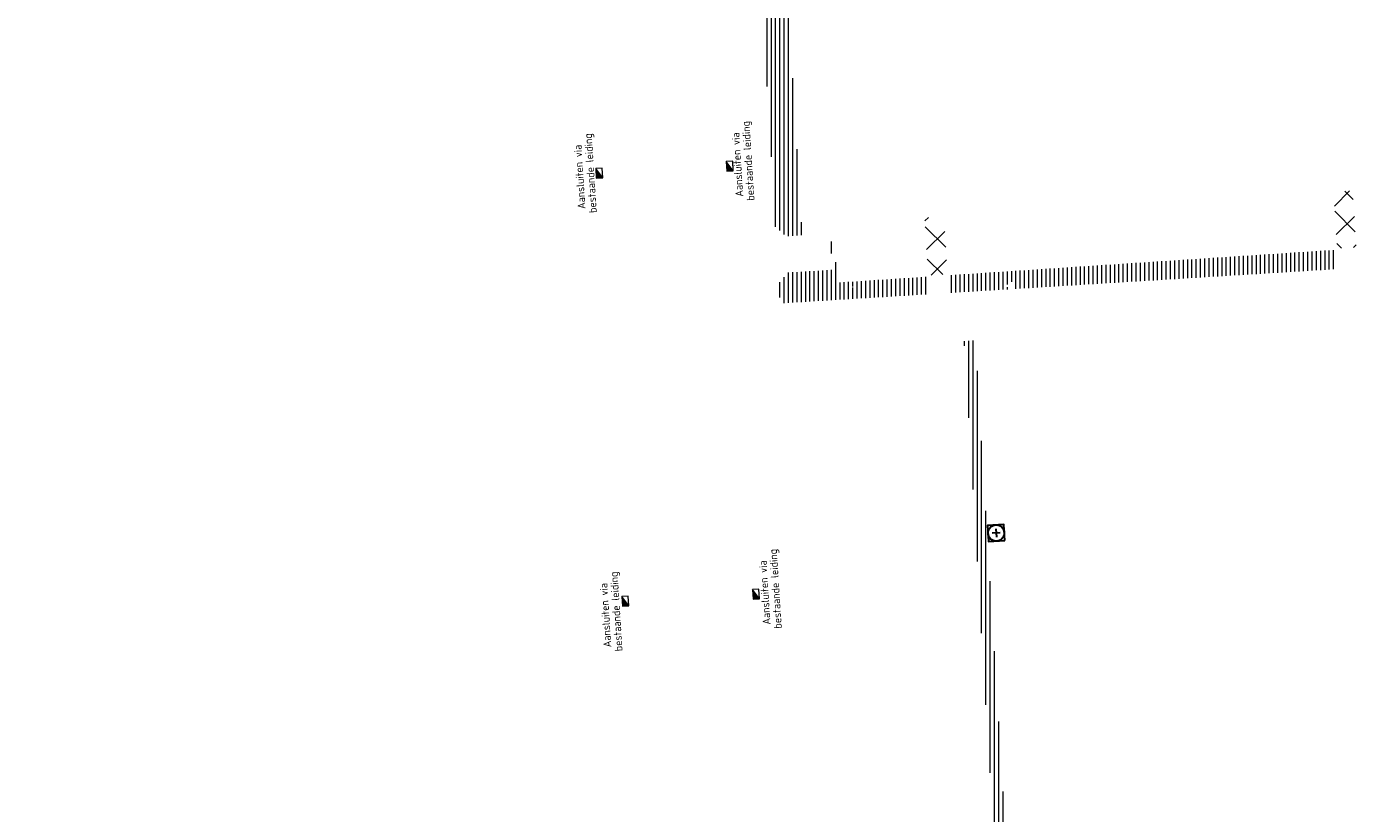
# Model space of a CAD drawing. Header units: metres. Extents: x 162336 to 163132, y 502484 to 502926.
# Tile 4 of 37: x 162361 to 162423, y 502677 to 502714. Entities that reach past the tile are written whole.
import ezdxf

# ---------------------------------------------------------------- set-up
doc = ezdxf.new("R2010")
doc.units = ezdxf.units.M
for name, color, linetype, lineweight in [('N-WE-GW-GROND_TEELAARDE-A-200', 7, 'Continuous', 18), ('N-WE-GW-GROND_ZAND-WERK-A-200', 7, 'Continuous', 18), ('N-WE-RI-HWA_KOLK-S', 150, 'Continuous', 13), ('N-WE-RI-PUT-OPHOOGTEBRENGEN_VWA-S', 20, 'Continuous', 30), ('X-XX-AL-LEGENDA-G', 7, 'Continuous', 0)]:
    doc.layers.add(name, color=color, linetype=linetype, lineweight=lineweight)
doc.layers.add('N-WE-RI-HWA_KOLK-S-200', color=150, linetype='Continuous', lineweight=25, true_color=0x007fff)
doc.styles.add('NLCS-ISO-T18', font='NLCS-ISO.ttf', dxfattribs={"height": 0.0018})
pattern_1 = [(135, (0, 0), (-0.7071067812, -0.7071067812), []), (45, (0, 0), (-0.7071067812, 0.7071067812), [])]
pattern_2 = [(90, (0, 0), (-0.2, 1e-17), [])]

# ---------------------------------------------------------------- blocks, each defined once
blk = doc.blocks.new('N-SRI-KOLK_TROTTOIR-SO88')
at = {"layer": 'N-WE-RI-HWA_KOLK-S', "linetype": 'Continuous'}
blk.add_hatch(color=256, dxfattribs=at).paths.add_polyline_path([(-0.313, 0.206), (-0.286, -0.243), (0.014, -0.225)])
at = {"layer": 'N-WE-RI-HWA_KOLK-S', "ltscale": 0.2}
blk.add_line((0.014, -0.225), (-0.313, 0.206), dxfattribs=at)
at = {"layer": 'N-WE-RI-HWA_KOLK-S', "ltscale": 0.2, "flags": 128}
blk.add_lwpolyline([(0.014, -0.225), (-0.014, 0.225), (-0.313, 0.206), (-0.286, -0.243), (0.014, -0.225)], dxfattribs=at)
blk = doc.blocks.new('N-SRI-KOLK_TROTTOIR-SO89')
at = {"layer": 'N-WE-RI-HWA_KOLK-S', "linetype": 'Continuous'}
blk.add_hatch(color=256, dxfattribs=at).paths.add_polyline_path([(-0.313, 0.206), (-0.286, -0.243), (0.014, -0.225)])
at = {"layer": 'N-WE-RI-HWA_KOLK-S', "ltscale": 0.2}
blk.add_line((0.014, -0.225), (-0.313, 0.206), dxfattribs=at)
at = {"layer": 'N-WE-RI-HWA_KOLK-S', "ltscale": 0.2, "flags": 128}
blk.add_lwpolyline([(0.014, -0.225), (-0.014, 0.225), (-0.313, 0.206), (-0.286, -0.243), (0.014, -0.225)], dxfattribs=at)
blk = doc.blocks.new('N-SRI-KOLK_TROTTOIR-SO92')
at = {"layer": 'N-WE-RI-HWA_KOLK-S', "linetype": 'Continuous'}
blk.add_hatch(color=256, dxfattribs=at).paths.add_polyline_path([(-0.313, 0.206), (-0.286, -0.243), (0.014, -0.225)])
at = {"layer": 'N-WE-RI-HWA_KOLK-S', "ltscale": 0.2}
blk.add_line((0.014, -0.225), (-0.313, 0.206), dxfattribs=at)
at = {"layer": 'N-WE-RI-HWA_KOLK-S', "ltscale": 0.2, "flags": 128}
blk.add_lwpolyline([(0.014, -0.225), (-0.014, 0.225), (-0.313, 0.206), (-0.286, -0.243), (0.014, -0.225)], dxfattribs=at)
blk = doc.blocks.new('N-SRI-KOLK_TROTTOIR-SO93')
at = {"layer": 'N-WE-RI-HWA_KOLK-S', "linetype": 'Continuous'}
blk.add_hatch(color=256, dxfattribs=at).paths.add_polyline_path([(-0.313, 0.206), (-0.286, -0.243), (0.014, -0.225)])
at = {"layer": 'N-WE-RI-HWA_KOLK-S', "ltscale": 0.2}
blk.add_line((0.014, -0.225), (-0.313, 0.206), dxfattribs=at)
at = {"layer": 'N-WE-RI-HWA_KOLK-S', "ltscale": 0.2, "flags": 128}
blk.add_lwpolyline([(0.014, -0.225), (-0.014, 0.225), (-0.313, 0.206), (-0.286, -0.243), (0.014, -0.225)], dxfattribs=at)
blk = doc.blocks.new('N-SRI-PUT_OPHOOGTEBRENGEN-SO44')
at = {"layer": 'N-WE-RI-PUT-OPHOOGTEBRENGEN_VWA-S', "ltscale": 0.235646, "flags": 128}
for points in [[(0.4, -0.352), (0.352, 0.4), (-0.4, 0.352), (-0.352, -0.4), (0.4, -0.352)], [(0.188, 0.012), (-0.188, -0.012)], [(-0.012, 0.188), (0.012, -0.188)]]:
    blk.add_lwpolyline(points, dxfattribs=at)
at = {"layer": 'N-WE-RI-PUT-OPHOOGTEBRENGEN_VWA-S', "ltscale": 0.235646}
blk.add_circle((0, 0), 0.377, dxfattribs=at)

msp = doc.modelspace()

# ---------------------------------------------------------------- hatches: boundary and pattern name
at = {"layer": 'N-WE-GW-GROND_TEELAARDE-A-200'}
h = msp.add_hatch(dxfattribs=at)
h.set_pattern_fill('AGW-GROND_TEELAARDE-SO', color=256, scale=0.2, pattern_type=2)
h.set_pattern_definition(pattern_2)
h.paths.add_polyline_path([(162421.517, 502819.726), (162435.034, 502820.576), (162435.169, 502820.432), (162435.343, 502820.275), (162435.553, 502820.121), (162435.897, 502819.944), (162436.228, 502819.841), (162436.649, 502819.789), (162442.014, 502820.095), (162442.181, 502820.21), (162442.325, 502817.953), (162445.008, 502818.123), (162446.244, 502817.251), (162443.192, 502817.061), (162443.511, 502811.925), (162442.505, 502811.858), (162442.17, 502817.226), (162424.634, 502816.13), (162424.643, 502815.982), (162424.967, 502810.771), (162422.081, 502810.59)])
edge = h.paths.add_edge_path(flags=16)
edge.add_ellipse((162362.043, 502852.57), major_axis=(-0.0024, 0.0374), ratio=0.999228, start_angle=0, end_angle=360, ccw=False)
edge = h.paths.add_edge_path(flags=16)
edge.add_ellipse((162362.585, 502843.074), major_axis=(-0.0024, 0.0374), ratio=0.999228, start_angle=0, end_angle=360, ccw=False)
edge = h.paths.add_edge_path(flags=16)
edge.add_ellipse((162361.375, 502862.47), major_axis=(-0.0024, 0.0374), ratio=0.999228, start_angle=0, end_angle=360, ccw=False)
h.paths.add_polyline_path([(162362.219, 502859.55), (162362.319, 502859.557), (162363.515, 502840.078), (162363.415, 502840.072), (162363.443, 502839.623), (162363.543, 502839.629), (162363.629, 502838.217), (162362.822, 502838.159), (162362.786, 502838.484), (162362.788, 502838.484), (162362.758, 502838.774), (162362.163, 502845.491), (162360.898, 502866.676), (162361.878, 502866.739), (162362.291, 502860.006), (162362.191, 502860)])
h.paths.add_polyline_path([(162370.36, 502859.13), (162370.182, 502861.923), (162370.463, 502861.92), (162370.486, 502861.402), (162370.779, 502861.415), (162370.814, 502860.896), (162371.337, 502860.935), (162371.387, 502859.961), (162371.777, 502859.979), (162371.78, 502859.223)])
edge = h.paths.add_edge_path(flags=16)
edge.add_ellipse((162389.544, 502924.307), major_axis=(-0.0024, 0.0375), ratio=0.999228, start_angle=0, end_angle=360, ccw=False)
edge = h.paths.add_edge_path(flags=16)
edge.add_ellipse((162379.964, 502923.711), major_axis=(-0.0024, 0.0375), ratio=0.999228, start_angle=0, end_angle=360, ccw=False)
h.paths.add_polyline_path([(162371.042, 502923.041), (162371.029, 502923.547), (162371.022, 502923.655), (162398.112, 502925.305), (162398.145, 502924.764)])
edge = h.paths.add_edge_path(flags=16)
edge.add_ellipse((162472.361, 502871.473), major_axis=(-0.0024, 0.0375), ratio=0.999228, start_angle=0, end_angle=360, ccw=False)
edge = h.paths.add_edge_path(flags=16)
edge.add_ellipse((162472.286, 502872.403), major_axis=(-0.0024, 0.0375), ratio=0.999228, start_angle=0, end_angle=360, ccw=False)
edge = h.paths.add_edge_path(flags=16)
edge.add_ellipse((162481.311, 502872.974), major_axis=(-0.0024, 0.0375), ratio=0.999228, start_angle=0, end_angle=360, ccw=False)
edge = h.paths.add_edge_path(flags=16)
edge.add_ellipse((162481.4, 502872.078), major_axis=(-0.0024, 0.0375), ratio=0.999228, start_angle=0, end_angle=360, ccw=False)
edge = h.paths.add_edge_path(flags=16)
edge.add_ellipse((162491.481, 502873.637), major_axis=(-0.0024, 0.0375), ratio=0.999228, start_angle=0, end_angle=360, ccw=False)
edge = h.paths.add_edge_path()
edge.add_line((162491.614, 502871.718), (162490.496, 502871.657))
edge.add_line((162490.496, 502871.657), (162490.491, 502871.77))
edge.add_line((162490.491, 502871.77), (162478.157, 502870.992))
edge.add_line((162478.157, 502870.992), (162470.974, 502870.605))
edge.add_line((162470.974, 502870.605), (162470.856, 502872.5))
edge.add_line((162470.856, 502872.5), (162485.627, 502873.415))
edge.add_line((162485.627, 502873.415), (162493.227, 502873.874))
edge.add_line((162493.227, 502873.874), (162492.846, 502880.392))
edge.add_line((162492.846, 502880.392), (162493.987, 502880.465))
edge.add_line((162493.987, 502880.465), (162494.519, 502871.874))
edge.add_line((162494.519, 502871.874), (162491.646, 502871.719))
edge.add_ellipse((162491.628, 502871.752), major_axis=(-0.0024, 0.0375), ratio=0.999228, start_angle=204.26107, end_angle=514.6215)
h.paths.add_polyline_path([(162503.076, 502855.443), (162503.175, 502855.449), (162503.182, 502855.349), (162507.723, 502855.63), (162508.325, 502845.898), (162508.826, 502845.929), (162509.922, 502845.996), (162508.48, 502869.305), (162502.561, 502868.939), (162502.362, 502868.295), (162502.373, 502866.891)])
h.paths.add_polyline_path([(162538.734, 502870.453), (162538.737, 502870.459), (162538.743, 502870.478), (162538.747, 502870.497), (162538.75, 502870.516), (162538.751, 502870.535), (162538.75, 502870.553), (162538.747, 502870.572), (162538.743, 502870.591), (162538.737, 502870.611), (162538.729, 502870.629), (162538.722, 502870.641), (162538.703, 502870.938), (162537.951, 502870.89), (162537.968, 502870.619), (162537.965, 502870.611), (162537.958, 502870.591), (162537.954, 502870.572), (162537.952, 502870.553), (162537.951, 502870.535), (162537.952, 502870.516), (162537.954, 502870.497), (162537.958, 502870.478), (162537.965, 502870.459), (162537.973, 502870.44), (162537.98, 502870.426), (162537.999, 502870.138), (162538.751, 502870.186)], flags=16)
edge = h.paths.add_edge_path(flags=16)
edge.add_ellipse((162531.906, 502869.982), major_axis=(-0.25, 0), ratio=1, start_angle=-146.5113, end_angle=206.75904, ccw=False)
edge.add_line((162532.115, 502870.12), (162532.13, 502870.095))
edge = h.paths.add_edge_path(flags=16)
edge.add_ellipse((162511.919, 502869.277), major_axis=(-0.0024, 0.0375), ratio=0.999228, start_angle=0, end_angle=360, ccw=False)
edge = h.paths.add_edge_path(flags=16)
edge.add_ellipse((162522.497, 502868.462), major_axis=(-0.0024, 0.0375), ratio=0.999228, start_angle=0, end_angle=360, ccw=False)
edge = h.paths.add_edge_path(flags=16)
edge.add_ellipse((162522.447, 502869.89), major_axis=(-0.0024, 0.0375), ratio=0.999228, start_angle=0, end_angle=360, ccw=False)
edge = h.paths.add_edge_path(flags=16)
edge.add_ellipse((162532.379, 502869.057), major_axis=(-0.0024, 0.0375), ratio=0.999228, start_angle=0, end_angle=360, ccw=False)
edge = h.paths.add_edge_path()
edge.add_line((162511.902, 502867.747), (162510.21, 502867.645))
edge.add_line((162510.21, 502867.645), (162510.109, 502869.306))
edge.add_line((162510.109, 502869.306), (162538.74, 502871.078))
edge.add_line((162538.74, 502871.078), (162538.844, 502869.377))
edge.add_line((162538.844, 502869.377), (162511.943, 502867.75))
edge.add_ellipse((162511.92, 502867.78), major_axis=(-0.0024, 0.0375), ratio=0.999228, start_angle=212.89537, end_angle=506.73918)
edge = h.paths.add_edge_path(flags=16)
edge.add_ellipse((162554.017, 502704.407), major_axis=(-0.25, 0), ratio=1, start_angle=-19.78061, end_angle=333.48974, ccw=False)
edge.add_line((162553.781, 502704.492), (162553.793, 502704.519))
edge = h.paths.add_edge_path()
edge.add_ellipse((162551.443, 502714.761), major_axis=(-0.579, 0), ratio=1, start_angle=88.32757, end_angle=98.42476)
edge.add_line((162551.528, 502714.188), (162556.303, 502714.513))
edge.add_line((162556.303, 502714.513), (162556.577, 502710.125))
edge.add_line((162556.577, 502710.125), (162556.776, 502710.137))
edge.add_line((162556.776, 502710.137), (162556.846, 502709.236))
edge.add_line((162556.846, 502709.236), (162552.732, 502708.974))
edge.add_line((162552.732, 502708.974), (162552.986, 502704.982))
edge.add_line((162552.986, 502704.982), (162557.154, 502705.248))
edge.add_line((162557.154, 502705.248), (162557.171, 502705.029))
edge.add_line((162557.171, 502705.029), (162577.095, 502706.273))
edge.add_line((162577.095, 502706.273), (162577.219, 502706.826))
edge.add_line((162577.219, 502706.826), (162577.305, 502705.378))
edge.add_line((162577.305, 502705.378), (162549.792, 502703.693))
edge.add_line((162549.792, 502703.693), (162549.16, 502713.814))
edge.add_line((162549.16, 502713.814), (162549.362, 502713.826))
edge.add_line((162549.362, 502713.826), (162549.356, 502713.926))
edge.add_line((162549.356, 502713.926), (162550.264, 502713.982))
edge.add_ellipse((162550.22, 502714.681), major_axis=(-0.7, 0), ratio=1, start_angle=93.55309, end_angle=128.99318)
edge.add_line((162550.661, 502714.137), (162551.426, 502714.182))
edge = h.paths.add_edge_path(flags=16)
edge.add_ellipse((162508.182, 502708.963), major_axis=(-0.0024, 0.0375), ratio=0.999228, start_angle=0, end_angle=360, ccw=False)
edge = h.paths.add_edge_path(flags=16)
edge.add_ellipse((162498.418, 502708.139), major_axis=(-0.0024, 0.0375), ratio=0.999228, start_angle=0, end_angle=360, ccw=False)
edge = h.paths.add_edge_path(flags=16)
edge.add_ellipse((162487.929, 502707.676), major_axis=(-0.0024, 0.0375), ratio=0.999228, start_angle=0, end_angle=360, ccw=False)
edge = h.paths.add_edge_path(flags=16)
edge.add_ellipse((162478.214, 502707.105), major_axis=(-0.0024, 0.0375), ratio=0.999228, start_angle=0, end_angle=360, ccw=False)
h.paths.add_polyline_path([(162476.685, 502707.087), (162505.879, 502708.912), (162539.79, 502710.978), (162539.851, 502709.987), (162476.746, 502706.099)])
edge = h.paths.add_edge_path(flags=16)
edge.add_ellipse((162395.834, 502721.362), major_axis=(-0.0024, 0.0374), ratio=0.999228, start_angle=0, end_angle=360, ccw=False)
edge = h.paths.add_edge_path(flags=16)
edge.add_ellipse((162396.47, 502711.185), major_axis=(-0.0024, 0.0374), ratio=0.999228, start_angle=0, end_angle=360, ccw=False)
edge = h.paths.add_edge_path()
edge.add_line((162395.383, 502731.715), (162396.765, 502708.907))
edge.add_line((162396.765, 502708.907), (162397.036, 502704.3))
edge.add_line((162397.036, 502704.3), (162396.295, 502704.256))
edge.add_line((162396.295, 502704.256), (162395.798, 502704.697))
edge.add_line((162395.798, 502704.697), (162394.018, 502733.935))
edge.add_line((162394.018, 502733.935), (162394.9, 502734.934))
edge.add_line((162394.9, 502734.934), (162395.187, 502734.952))
edge.add_line((162395.187, 502734.952), (162395.379, 502731.782))
edge.add_ellipse((162395.364, 502731.747), major_axis=(-0.0024, 0.0374), ratio=0.999228, start_angle=333.52515, end_angle=566.12169)
edge = h.paths.add_edge_path(flags=16)
edge.add_ellipse((162599.331, 502707.364), major_axis=(-0.0024, 0.0375), ratio=0.999228, start_angle=0, end_angle=360, ccw=False)
edge = h.paths.add_edge_path(flags=16)
edge.add_ellipse((162589.565, 502706.823), major_axis=(-0.0024, 0.0375), ratio=0.999228, start_angle=0, end_angle=360, ccw=False)
edge = h.paths.add_edge_path()
edge.add_ellipse((162583.961, 502706.24), major_axis=(-0.25, 0), ratio=1, start_angle=93.48922, end_angle=273.48922)
edge.add_line((162583.945, 502706.489), (162583.943, 502706.535))
edge.add_line((162583.943, 502706.535), (162608.977, 502708.062))
edge.add_line((162608.977, 502708.062), (162609.022, 502707.322))
edge.add_line((162609.022, 502707.322), (162583.988, 502705.788))
edge.add_line((162583.988, 502705.788), (162583.976, 502705.99))
edge = h.paths.add_edge_path(flags=16)
edge.add_ellipse((162616.144, 502666.519), major_axis=(-0.0024, 0.0374), ratio=0.999228, start_angle=0, end_angle=360, ccw=False)
edge = h.paths.add_edge_path(flags=16)
edge.add_ellipse((162615.418, 502676.401), major_axis=(-0.0024, 0.0374), ratio=0.999228, start_angle=0, end_angle=360, ccw=False)
edge = h.paths.add_edge_path()
edge.add_ellipse((162615.429, 502664.807), major_axis=(-0.25, 0), ratio=1, start_angle=33.4892, end_angle=333.48923)
edge.add_line((162615.205, 502664.919), (162615.153, 502664.945))
edge.add_line((162615.153, 502664.945), (162613.958, 502684.042))
edge.add_line((162613.958, 502684.042), (162615.141, 502684.116))
edge.add_line((162615.141, 502684.116), (162615.159, 502683.799))
edge.add_line((162615.159, 502683.799), (162616.307, 502665.548))
edge.add_line((162616.307, 502665.548), (162616.303, 502665.534))
edge.add_line((162616.303, 502665.534), (162616.301, 502665.515))
edge.add_line((162616.301, 502665.515), (162616.3, 502665.496))
edge.add_line((162616.3, 502665.496), (162616.301, 502665.477))
edge.add_line((162616.301, 502665.477), (162616.303, 502665.458))
edge.add_line((162616.303, 502665.458), (162616.308, 502665.439))
edge.add_line((162616.308, 502665.439), (162616.314, 502665.42))
edge.add_line((162616.314, 502665.42), (162616.315, 502665.418))
edge.add_line((162616.315, 502665.418), (162616.722, 502658.942))
edge.add_line((162616.722, 502658.942), (162615.533, 502658.854))
edge.add_line((162615.533, 502658.854), (162615.172, 502664.637))
edge.add_line((162615.172, 502664.637), (162615.22, 502664.669))
h.paths.add_polyline_path([(162613.807, 502655.383), (162613.598, 502658.712), (162613.638, 502658.715), (162613.934, 502653.992), (162582.144, 502652.018), (162582.063, 502653.317)])
h.paths.add_polyline_path([(162630.424, 502647.556), (162630.699, 502642.626), (162628.4, 502642.494), (162627.777, 502642.458), (162627.786, 502642.278), (162603.433, 502640.765), (162603.114, 502645.897), (162602.077, 502645.841), (162602.105, 502645.392), (162602.141, 502645.394), (162602.467, 502640.049), (162633.855, 502641.963), (162634.145, 502641.982), (162633.881, 502644.367), (162633.717, 502645), (162633.378, 502645.727), (162632.876, 502646.364), (162632.286, 502646.854), (162631.624, 502647.211)])
edge = h.paths.add_edge_path(flags=16)
edge.add_ellipse((162567.845, 502652.2), major_axis=(-0.0024, 0.0375), ratio=0.999228, start_angle=0, end_angle=360, ccw=False)
edge = h.paths.add_edge_path()
edge.add_line((162548.046, 502650.768), (162548.03, 502651.015))
edge.add_line((162548.03, 502651.015), (162549.486, 502651.109))
edge.add_line((162549.486, 502651.109), (162549.486, 502650.517))
edge.add_line((162549.486, 502650.517), (162550.286, 502650.517))
edge.add_line((162550.286, 502650.517), (162550.286, 502651.16))
edge.add_line((162550.286, 502651.16), (162558.56, 502651.693))
edge.add_ellipse((162558.587, 502651.719), major_axis=(-0.0024, 0.0375), ratio=0.999228, start_angle=129.78341, end_angle=230.29677)
edge.add_line((162558.617, 502651.697), (162573.877, 502652.68))
edge.add_line((162573.877, 502652.68), (162573.944, 502651.609))
edge.add_line((162573.944, 502651.609), (162548.093, 502650.004))
edge.add_line((162548.093, 502650.004), (162548.05, 502650.705))
edge.add_ellipse((162548.028, 502650.735), major_axis=(-0.0024, 0.0375), ratio=0.999228, start_angle=211.67265, end_angle=328.17836)
edge = h.paths.add_edge_path(flags=16)
edge.add_ellipse((162430.665, 502659.865), major_axis=(-0.0024, 0.0375), ratio=0.999228, start_angle=0, end_angle=360, ccw=False)
edge = h.paths.add_edge_path(flags=16)
edge.add_ellipse((162420.419, 502659.642), major_axis=(-0.0024, 0.0375), ratio=0.999228, start_angle=0, end_angle=360, ccw=False)
edge = h.paths.add_edge_path(flags=16)
edge.add_ellipse((162411.256, 502659.155), major_axis=(-0.0024, 0.0375), ratio=0.999228, start_angle=0, end_angle=360, ccw=False)
h.paths.add_polyline_path([(162435.507, 502661.043), (162435.323, 502659.857), (162409.633, 502658.262), (162409.562, 502659.421), (162417.311, 502659.909), (162417.311, 502659.564), (162418.111, 502659.564), (162418.111, 502659.962)])
edge = h.paths.add_edge_path()
edge.add_arc((162406.536, 502665.135), 0.25, 314.13605, 386.75904)
edge.add_line((162406.759, 502665.248), (162406.744, 502665.273))
edge.add_arc((162406.536, 502665.135), 0.25, 33.4892, 53.15212)
edge.add_line((162406.686, 502665.335), (162405.617, 502682.119))
edge.add_line((162405.617, 502682.119), (162404.587, 502699.361))
edge.add_line((162404.587, 502699.361), (162405.114, 502699.394))
edge.add_line((162405.114, 502699.394), (162407.566, 502659.298))
edge.add_line((162407.566, 502659.298), (162407.073, 502659.267))
edge.add_line((162407.073, 502659.267), (162407.068, 502659.343))
edge.add_line((162407.068, 502659.343), (162407.062, 502659.43))
edge.add_line((162407.062, 502659.43), (162406.71, 502664.956))
h.paths.add_polyline_path([(162384.175, 502626.989), (162385.046, 502626.592), (162372.825, 502599.014), (162371.335, 502595.495), (162370.722, 502593.495), (162370.394, 502591.743), (162370.27, 502590.819), (162370.22, 502589.04), (162370.38, 502587.03), (162370.565, 502585.909), (162371.415, 502583.295), (162372.193, 502581.707), (162370.908, 502584.33), (162369.966, 502586.806), (162369.747, 502588.04), (162369.616, 502589.543), (162369.609, 502591.028), (162369.765, 502592.585), (162370.157, 502594.429), (162370.745, 502596.215), (162373.739, 502603.155), (162382.073, 502622.389), (162383.982, 502627.016)])
h.paths.add_polyline_path([(162633.546, 502600.513), (162633.828, 502595.971), (162634.923, 502596.039), (162635.361, 502596.088), (162635.807, 502596.254), (162636.127, 502596.481), (162636.395, 502596.782), (162636.609, 502597.185), (162636.68, 502597.521), (162636.692, 502597.852), (162636.458, 502601.632), (162636.458, 502601.69), (162604.902, 502599.753), (162604.852, 502599.75), (162605.149, 502595.651), (162605.325, 502595.091), (162605.529, 502594.771), (162606.031, 502594.327), (162606.489, 502594.101), (162606.98, 502594.014), (162607.398, 502594.03), (162607.379, 502594.329), (162607.479, 502594.335), (162607.197, 502598.877)])
h = msp.add_hatch(dxfattribs=at)
h.set_pattern_fill('AGW-GROND_TEELAARDE-SO', color=256, scale=0.2, style=0, pattern_type=2)
h.set_pattern_definition(pattern_2)
h.paths.add_polyline_path([(162398.581, 502703.789), (162398.372, 502703.789), (162398.359, 502704.007), (162398.57, 502704.007)], flags=0)
h = msp.add_hatch(dxfattribs=at)
h.set_pattern_fill('AGW-GROND_TEELAARDE-SO', color=256, scale=0.2, style=0, pattern_type=2)
h.set_pattern_definition(pattern_2)
h.paths.add_polyline_path([(162398.581, 502703.789), (162398.599, 502703.445), (162398.392, 502703.445), (162398.372, 502703.789)], flags=0)
h = msp.add_hatch(dxfattribs=at)
h.set_pattern_fill('AGW-GROND_TEELAARDE-SO', color=256, scale=0.2, style=0, pattern_type=2)
h.set_pattern_definition(pattern_2)
h.paths.add_polyline_path([(162406.918, 502701.822, 2.414214), (162406.653, 502701.805), (162406.63, 502701.779), (162403.962, 502701.615), (162403.911, 502702.432), (162406.937, 502702.632), (162411.04, 502702.903), (162421.862, 502703.611), (162421.917, 502702.721), (162406.944, 502701.799)])
edge = h.paths.add_edge_path(flags=16)
edge.add_ellipse((162418.105, 502703.166), major_axis=(-0.0024, 0.0375), ratio=0.999228, start_angle=0, end_angle=360)
edge = h.paths.add_edge_path(flags=16)
edge.add_ellipse((162408.329, 502702.377), major_axis=(-0.0024, 0.0375), ratio=0.999228, start_angle=0, end_angle=360)
h = msp.add_hatch(dxfattribs=at)
h.set_pattern_fill('AGW-GROND_TEELAARDE-SO', color=256, scale=0.2, style=0, pattern_type=2)
h.set_pattern_definition(pattern_2)
h.paths.add_polyline_path([(162398.619, 502703.045), (162398.669, 502702.085), (162395.969, 502701.918), (162395.96, 502702.066), (162396.397, 502702.559), (162398.438, 502702.681), (162398.416, 502703.045)], flags=0)
h = msp.add_hatch(dxfattribs=at)
h.set_pattern_fill('AGW-GROND_TEELAARDE-SO', color=256, scale=0.2, style=0, pattern_type=2)
h.set_pattern_definition(pattern_2)
h.paths.add_polyline_path([(162398.669, 502702.085), (162402.814, 502702.359), (162402.864, 502701.547), (162396.017, 502701.125), (162395.969, 502701.918)])
edge = h.paths.add_edge_path(flags=16)
edge.add_ellipse((162397.553, 502701.879), major_axis=(-0.0024, 0.0374), ratio=0.999228, start_angle=0, end_angle=360)
edge = h.paths.add_edge_path(flags=16)
edge.add_ellipse((162399.368, 502701.885), major_axis=(-0.0024, 0.0374), ratio=0.999228, start_angle=0, end_angle=360)
edge = h.paths.add_edge_path(flags=16)
edge.add_ellipse((162401.464, 502702.017), major_axis=(-0.0024, 0.0374), ratio=0.999228, start_angle=0, end_angle=360)
at = {"layer": 'N-WE-GW-GROND_ZAND-WERK-A-200'}
h = msp.add_hatch(dxfattribs=at)
h.set_pattern_fill('AGW-WERK_ONTGRAVEN_AANVULLEN-SO', color=256, scale=0.2, style=0, pattern_type=2)
h.set_pattern_definition(pattern_1)
h.paths.add_polyline_path([(162421.958, 502703.677), (162421.795, 502706.325), (162422.693, 502706.382), (162422.856, 502703.736)], flags=0)
h = msp.add_hatch(dxfattribs=at)
h.set_pattern_fill('AGW-WERK_ONTGRAVEN_AANVULLEN-SO', color=256, scale=0.2, style=0, pattern_type=2)
h.set_pattern_definition(pattern_1)
h.paths.add_polyline_path([(162402.91, 502702.426), (162402.744, 502705.117), (162403.642, 502705.174), (162403.808, 502702.485)], flags=0)

# ---------------------------------------------------------------- block references
at = {"layer": 'N-WE-RI-HWA_KOLK-S-200', "color": 7, "linetype": 'Continuous', "lineweight": 0}
for name, p in [('N-SRI-KOLK_TROTTOIR-SO93', (162393.815, 502707.527)), ('N-SRI-KOLK_TROTTOIR-SO88', (162387.731, 502707.201)), ('N-SRI-KOLK_TROTTOIR-SO92', (162395.037, 502687.572)), ('N-SRI-KOLK_TROTTOIR-SO89', (162388.945, 502687.249))]:
    msp.add_blockref(name, p, dxfattribs=at)
at = {"layer": 'N-WE-RI-PUT-OPHOOGTEBRENGEN_VWA-S'}
msp.add_blockref('N-SRI-PUT_OPHOOGTEBRENGEN-SO44', (162406.078, 502690.419), dxfattribs=at)

# ---------------------------------------------------------------- next in the draw order: texts
at = {"layer": 'X-XX-AL-LEGENDA-G', "color": 7, "linetype": 'Continuous', "lineweight": 0, "char_height": 0.36, "attachment_point": 7, "rotation": 93.63666, "line_spacing_factor": 0.85, "style": 'NLCS-ISO-T18', "bg_fill": 3, "box_fill_scale": 1, "bg_fill_color": 256, "bg_fill_transparency": 0}
for insert in [(162394.925, 502705.925), (162387.574, 502705.354), (162396.196, 502685.978), (162388.777, 502684.921)]:
    msp.add_mtext(' Aansluiten via\\Pbestaande leiding', dxfattribs=dict(at, insert=insert))

doc.saveas('drawing.dxf')
